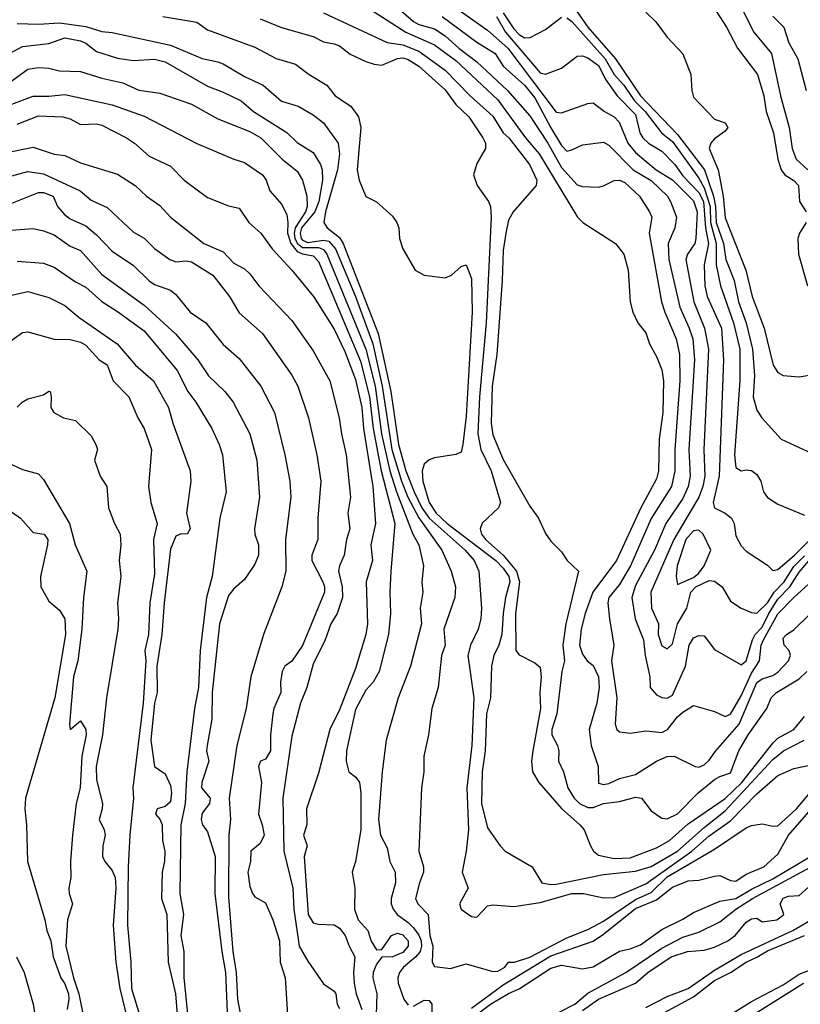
# Model space of a CAD drawing. Header units: metres. Extents: x -46681 to -43747, y -240911 to -237677.
# Tile 25 of 256: x -46200 to -46126, y -240839 to -240745. Entities that reach past the tile are written whole.
import ezdxf

# ---------------------------------------------------------------- set-up
doc = ezdxf.new("R2010")
doc.units = ezdxf.units.M
doc.layers.add('CONTOUR_INDEX', color=1, linetype='Continuous')
doc.layers.add('CONTOUR_INTER', color=3, linetype='Continuous')

msp = doc.modelspace()

# ---------------------------------------------------------------- linework, layer by layer
at = {"layer": 'CONTOUR_INDEX'}
for points, elevation in [([(-46171.595, -240744.661), (-46165.595, -240747.478), (-46164.095, -240747.715), (-46162.595, -240748.316), (-46160.095, -240750.116), (-46157.73, -240752.52), (-46155.595, -240754.448), (-46154.617, -240756.02), (-46154.085, -240756.52), (-46152.1, -240759.02), (-46151.433, -240760.52), (-46151.484, -240761.02), (-46153.647, -240763.52), (-46154.095, -240764.303), (-46154.368, -240765.52), (-46154.595, -240767.169), (-46154.688, -240770.02), (-46155.211, -240777.02), (-46155.636, -240780.02), (-46155.746, -240783.52), (-46155.595, -240784.62), (-46154.595, -240786.967), (-46152.095, -240791.37), (-46151.247, -240792.52), (-46150.595, -240793.969), (-46150.095, -240794.682), (-46149.095, -240795.694), (-46148.56, -240796.52), (-46147.489, -240797.52), (-46148.679, -240802.52), (-46148.953, -240804.52), (-46148.806, -240806.02), (-46149.052, -240807.02), (-46149.522, -240811.02), (-46149.992, -240812.52), (-46149.996, -240813.02), (-46149.479, -240814.02), (-46149.331, -240814.52), (-46149.376, -240815.52), (-46148.887, -240816.52), (-46148.482, -240818.02), (-46147.884, -240819.02), (-46147.379, -240819.52), (-46146.595, -240819.906), (-46146.095, -240819.899), (-46145.095, -240819.525), (-46143.595, -240819.32), (-46142.095, -240818.91), (-46141.514, -240819.02), (-46140.595, -240820.218), (-46139.595, -240820.918), (-46139.095, -240820.96), (-46138.095, -240820.479), (-46136.152, -240818.52), (-46134.595, -240817.248), (-46134.095, -240816.946), (-46133.095, -240816.612), (-46132.314, -240814.52), (-46131.43, -240813.02), (-46129.655, -240810.52), (-46129.237, -240809.52), (-46128.751, -240809.02), (-46126.595, -240807.709), (-46125.854, -240807.02)], 130), ([(-46131.895, -240744.52), (-46130.874, -240746.52), (-46129.22, -240748.52), (-46128.372, -240752.52), (-46127.545, -240755.52), (-46127.25, -240757.52), (-46126.866, -240758.52), (-46125.779, -240759.52)], 120), ([(-46155.236, -240745.02), (-46154.388, -240746.52), (-46151.095, -240750.343), (-46150.595, -240750.492), (-46149.095, -240749.917), (-46147.595, -240748.785), (-46147.095, -240748.758), (-46146.595, -240748.941), (-46145.595, -240749.651), (-46144.882, -240751.02), (-46143.815, -240752.52), (-46142.095, -240754.308), (-46141.685, -240756.02), (-46141.373, -240756.52), (-46140.836, -240757.02), (-46139.595, -240757.771), (-46138.344, -240759.02), (-46137.595, -240760.118), (-46136.095, -240761.689), (-46135.635, -240762.52), (-46135.453, -240765.02), (-46135.183, -240766.52), (-46135.579, -240768.52), (-46135.517, -240770.52), (-46135.294, -240771.52), (-46133.946, -240774.52), (-46133.746, -240777.52), (-46134.168, -240788.52), (-46134.718, -240791.02), (-46134.595, -240791.538), (-46133.595, -240792.048), (-46132.999, -240792.52), (-46132.755, -240793.02), (-46132.595, -240794.186), (-46132.095, -240795.118), (-46131.595, -240795.643), (-46129.595, -240796.946), (-46129.095, -240797.445), (-46128.595, -240797.373), (-46127.032, -240796.02), (-46125.553, -240794.52)], 125), ([(-46201.095, -240751.096), (-46199.595, -240750.019), (-46198.595, -240749.835), (-46197.595, -240749.908), (-46196.595, -240750.161), (-46194.595, -240750.221), (-46192.595, -240750.854), (-46190.595, -240751.293), (-46189.095, -240752.004), (-46187.095, -240752.29), (-46184.095, -240753.326), (-46181.595, -240754.723), (-46178.595, -240755.923), (-46177.535, -240756.52), (-46175.516, -240758.52), (-46174.095, -240759.676), (-46173.595, -240760.513), (-46173.178, -240762.02), (-46173.149, -240763.02), (-46173.304, -240763.52), (-46174.276, -240765.02), (-46174.385, -240765.52), (-46174.318, -240766.02), (-46174.058, -240766.52), (-46173.595, -240766.879), (-46172.095, -240766.899), (-46171.595, -240767.092), (-46171.297, -240767.52), (-46167.601, -240776.52), (-46166.713, -240780.02), (-46166.108, -240784.52), (-46165.344, -240788.02), (-46164.704, -240790.02), (-46163.144, -240794.02), (-46162.595, -240795.021), (-46162.146, -240797.02), (-46162.29, -240798.52), (-46162.203, -240799.52), (-46162.474, -240801.02), (-46162.344, -240802.52), (-46163.374, -240806.52), (-46164.546, -240809.52), (-46165.67, -240813.52), (-46166.063, -240816.52), (-46166.405, -240821.02), (-46166.225, -240822.52), (-46165.595, -240823.715), (-46165.324, -240825.02), (-46164.818, -240826.02), (-46164.794, -240827.02), (-46165.196, -240828.52), (-46165.19, -240829.02), (-46165.006, -240829.52), (-46164.632, -240830.02), (-46163.595, -240830.764), (-46163.095, -240831.28), (-46162.595, -240831.975), (-46162.379, -240832.52), (-46162.324, -240833.02), (-46162.458, -240833.52), (-46162.857, -240834.02), (-46164.035, -240835.02), (-46164.427, -240835.52), (-46164.58, -240836.02), (-46164.548, -240836.52), (-46164, -240838.02), (-46163.595, -240838.608)], 135), ([(-46201.095, -240762.693), (-46198.595, -240761.667), (-46198.095, -240761.678), (-46197.204, -240762.02), (-46196.769, -240763.02), (-46196.095, -240763.794), (-46195.595, -240764.161), (-46194.095, -240764.835), (-46193.095, -240765.679), (-46191.595, -240767.235), (-46189.595, -240768.588), (-46188.095, -240770.048), (-46187.595, -240770.399), (-46186.095, -240770.923), (-46185.595, -240771.343), (-46184.223, -240773.02), (-46182.754, -240774.02), (-46181.095, -240776.077), (-46179.595, -240777.387), (-46177.55, -240780.02), (-46176.259, -240782.52), (-46175.259, -240786.52), (-46174.797, -240789.02), (-46174.695, -240790.52), (-46175.195, -240794.52), (-46175.168, -240797.52), (-46175.554, -240799.02), (-46177.303, -240803.52), (-46178.497, -240807.52), (-46178.943, -240810.52), (-46179.825, -240814.02), (-46180.54, -240819.02), (-46180.422, -240821.02), (-46180.564, -240822.52), (-46180.595, -240828.375), (-46180.188, -240833.52), (-46179.876, -240835.52), (-46179.757, -240838.02), (-46179.356, -240840.02)], 140), ([(-46200.595, -240782.012), (-46200.136, -240781.52), (-46199.595, -240781.197), (-46198.095, -240780.837), (-46197.595, -240780.483), (-46197.466, -240780.52), (-46197.375, -240781.02), (-46197.414, -240782.02), (-46197.145, -240782.52), (-46196.206, -240783.02), (-46195.095, -240783.276), (-46193.595, -240784.702), (-46193.143, -240785.52), (-46192.983, -240786.02), (-46193.273, -240787.02), (-46192.738, -240788.52), (-46192.124, -240789.52), (-46191.948, -240791.52), (-46191.384, -240793.02), (-46190.845, -240794.02), (-46190.799, -240795.02), (-46190.945, -240796.52), (-46190.792, -240798.02), (-46191.112, -240800.52), (-46190.996, -240802.02), (-46191.08, -240803.02), (-46192.131, -240809.52), (-46192.527, -240813.02), (-46193.127, -240816.02), (-46193.095, -240817.271), (-46192.525, -240819.52), (-46192.55, -240820.02), (-46192.847, -240821.02), (-46192.358, -240822.02), (-46192.273, -240822.52), (-46192.493, -240823.52), (-46192.537, -240824.52), (-46192.296, -240825.02), (-46191.595, -240825.849), (-46191.332, -240826.52), (-46191.263, -240827.52), (-46191.525, -240831.02), (-46191.258, -240834.52), (-46190.888, -240837.02), (-46190.146, -240840.02)], 145), ([(-46136.595, -240793.705), (-46137.306, -240794.52), (-46138.124, -240797.02), (-46138.221, -240798.02), (-46138.095, -240798.786), (-46136.595, -240798.134), (-46136.095, -240797.714), (-46135.591, -240797.02), (-46134.942, -240795.52), (-46135.69, -240794.02), (-46136.095, -240793.652), (-46136.595, -240793.705)], 125), ([(-46157.595, -240838.884), (-46154.595, -240836.681), (-46150.095, -240833.937), (-46146.095, -240832.543), (-46145.095, -240831.895), (-46142.095, -240829.457), (-46140.095, -240828.634), (-46138.595, -240827.432), (-46137.095, -240826.822), (-46136.095, -240826.763), (-46134.595, -240826.383), (-46134.095, -240826.336), (-46133.095, -240826.797), (-46132.595, -240826.859), (-46131.595, -240826.19), (-46129.942, -240825.52), (-46128.595, -240824.307), (-46127.595, -240822.52), (-46123.095, -240817.351)], 135), ([(-46145.595, -240842.685), (-46136.595, -240837.817), (-46134.595, -240836.264), (-46133.094, -240835.52), (-46131.604, -240834.52), (-46130.595, -240834.074), (-46129.595, -240833.449), (-46126.095, -240832.009)], 140), ([(-46163.095, -240838.701), (-46162.095, -240838.145), (-46161.595, -240838.149), (-46161.367, -240838.52), (-46161.403, -240840.02)], 135)]:
    msp.add_lwpolyline(points, dxfattribs=dict(at, elevation=elevation))
at = {"layer": 'CONTOUR_INTER'}
for points, elevation in [([(-46168.595, -240743.411), (-46163.831, -240746.52), (-46161.095, -240747.699), (-46159.095, -240749.194), (-46155.095, -240752.902), (-46152.486, -240756.52), (-46151.211, -240758.02), (-46147.571, -240764.02), (-46147.071, -240764.52), (-46143.968, -240766.52), (-46143.18, -240767.52), (-46142.778, -240769.02), (-46142.583, -240772.02), (-46142.318, -240773.02), (-46141.851, -240774.02), (-46141.095, -240774.966), (-46140.748, -240776.02), (-46140.095, -240777.197), (-46139.595, -240778.459), (-46139.435, -240779.52), (-46139.506, -240782.52), (-46139.838, -240785.02), (-46139.908, -240788.02), (-46140.095, -240788.787), (-46141.591, -240791.52), (-46143.867, -240796.52), (-46146.113, -240799.52), (-46146.854, -240801.52), (-46147.238, -240803.02), (-46147.373, -240804.52), (-46147.095, -240805.392), (-46146.652, -240806.02), (-46146.095, -240806.447), (-46145.568, -240807.52), (-46145.529, -240808.52), (-46145.729, -240810.02), (-46146.478, -240812.52), (-46146.292, -240814.02), (-46145.621, -240816.02), (-46145.595, -240817.586), (-46145.095, -240817.705), (-46144.595, -240817.625), (-46143.595, -240817.133), (-46142.095, -240816.776), (-46140.095, -240815.493), (-46139.095, -240815.053), (-46138.42, -240815.02), (-46136.426, -240816.02), (-46136.095, -240816.079), (-46135.595, -240815.85), (-46135.095, -240815.415), (-46134.463, -240814.52), (-46132.271, -240812.02), (-46130.595, -240808.064), (-46130.095, -240807.708), (-46129.095, -240807.392), (-46128.595, -240807.086), (-46127.594, -240806.02), (-46127.417, -240805.52), (-46127.538, -240805.02), (-46128.023, -240804.52), (-46128.095, -240803.867), (-46127.802, -240803.52), (-46127.095, -240803.085), (-46125.595, -240801.603)], 129), ([(-46164.797, -240744.02), (-46163.095, -240745.509), (-46162.595, -240745.793), (-46161.095, -240746.199), (-46160.095, -240746.838), (-46158.805, -240748.02), (-46157.095, -240749.323), (-46154.195, -240752.02), (-46152.095, -240754.44), (-46150.367, -240757.02), (-46149.095, -240759.314), (-46147.595, -240760.967), (-46147.095, -240761.116), (-46145.595, -240761.172), (-46145.095, -240761.051), (-46144.095, -240760.549), (-46143.595, -240760.507), (-46143.095, -240760.735), (-46141.714, -240762.02), (-46140.758, -240763.52), (-46140.538, -240764.02), (-46140.802, -240765.52), (-46139.606, -240772.02), (-46139.321, -240773.02), (-46138.243, -240775.52), (-46137.93, -240777.02), (-46137.887, -240779.52), (-46138.359, -240786.02), (-46138.344, -240788.02), (-46138.684, -240789.52), (-46140.595, -240792.542), (-46142.544, -240797.02), (-46143.595, -240798.783), (-46144.602, -240800.02), (-46144.697, -240800.52), (-46144.556, -240802.02), (-46144.128, -240804.52), (-46144.351, -240806.02), (-46143.836, -240809.52), (-46144.008, -240812.02), (-46143.86, -240812.52), (-46143.595, -240812.732), (-46142.595, -240812.865), (-46141.095, -240812.64), (-46139.595, -240812.786), (-46139.05, -240812.52), (-46138.095, -240811.309), (-46137.595, -240810.863), (-46136.595, -240810.228), (-46134.595, -240810.797), (-46133.595, -240811.277), (-46133.095, -240811.069), (-46132.095, -240809.316), (-46131.095, -240807.163), (-46130.358, -240806.02), (-46130.175, -240804.52), (-46129.965, -240804.02), (-46128.595, -240801.569), (-46127.092, -240800.02), (-46124.906, -240798.02)], 128), ([(-46159.095, -240744.192), (-46156.095, -240746.312), (-46154.175, -240748.02), (-46149.595, -240754.073), (-46149.095, -240754.125), (-46146.595, -240753.252), (-46146.095, -240753.209), (-46145.013, -240754.02), (-46144.093, -240754.52), (-46143.635, -240755.02), (-46142.815, -240757.02), (-46142.095, -240757.909), (-46140.134, -240759.52), (-46138.595, -240760.482), (-46136.595, -240762.479), (-46136.26, -240763.52), (-46136.376, -240766.02), (-46136.463, -240766.52), (-46137.163, -240767.52), (-46137.311, -240768.02), (-46136.574, -240772.02), (-46135.546, -240774.52), (-46135.185, -240776.52), (-46135.612, -240786.02), (-46135.529, -240788.52), (-46135.7, -240789.52), (-46136.076, -240790.52), (-46138.468, -240794.52), (-46140.637, -240799.52), (-46140.558, -240801.02), (-46139.899, -240802.52), (-46139.947, -240803.52), (-46139.595, -240804.58), (-46139.095, -240804.882), (-46138.595, -240804.387), (-46138.1, -240802.52), (-46137.225, -240801.02), (-46136.854, -240799.52), (-46136.385, -240799.02), (-46135.095, -240798.416), (-46134.595, -240798.458), (-46133.889, -240799.02), (-46133.095, -240800.354), (-46132.095, -240801.02), (-46131.095, -240801.433), (-46130.595, -240801.495), (-46129.595, -240800.52), (-46128.956, -240799.52), (-46128.016, -240798.52), (-46127.095, -240797.094), (-46126.095, -240796.069)], 126), ([(-46154.595, -240744.673), (-46153.595, -240746.181), (-46153.095, -240746.725), (-46152.595, -240747.057), (-46152.036, -240747.02), (-46150.595, -240746.264), (-46149.095, -240745.077)], 124), ([(-46147.595, -240744.58), (-46146.586, -240746.02), (-46143.987, -240749.02), (-46141.595, -240752.535), (-46138.095, -240756.203), (-46135.553, -240759.52), (-46134.71, -240762.02), (-46134.512, -240763.02), (-46134.442, -240764.52), (-46133.746, -240766.52), (-46133.542, -240768.02), (-46132.745, -240770.02), (-46132.327, -240772.02), (-46131.608, -240774.02), (-46131.017, -240776.52), (-46130.82, -240779.02), (-46130.93, -240781.02), (-46130.595, -240782.294), (-46130.127, -240783.02), (-46128.29, -240785.02), (-46124.595, -240786.73)], 123), ([(-46141.095, -240744.625), (-46140.172, -240745.52), (-46139.095, -240746.978), (-46137.595, -240748.556), (-46136.856, -240750.52), (-46136.756, -240752.02), (-46136.595, -240752.673), (-46134.595, -240754.744), (-46133.595, -240755.087), (-46133.336, -240755.52), (-46133.595, -240755.89), (-46134.595, -240756.602), (-46134.965, -240757.02), (-46135.111, -240757.52), (-46134.269, -240759.52), (-46133.782, -240762.02), (-46133.595, -240764.079), (-46131.636, -240769.02), (-46131.049, -240771.52), (-46129.914, -240774.52), (-46129.061, -240778.02), (-46128.595, -240778.712), (-46128.095, -240778.99), (-46126.595, -240779.135), (-46125.095, -240778.874)], 122), ([(-46134.439, -240744.52), (-46133.47, -240746.02), (-46132.425, -240748.02), (-46130.527, -240750.52), (-46129.943, -240752.52), (-46129.712, -240754.02), (-46129.014, -240756.02), (-46128.618, -240758.52), (-46128.301, -240759.52), (-46127.954, -240760.02), (-46127.095, -240760.532), (-46126.654, -240761.02), (-46126.558, -240762.52), (-46125.945, -240763.52)], 121), ([(-46200.595, -240745.694), (-46198.595, -240745.744), (-46196.595, -240745.629), (-46194.095, -240745.968), (-46192.595, -240746.438), (-46191.595, -240746.533), (-46186.095, -240747.736), (-46183.095, -240749), (-46181.595, -240749.302), (-46181.095, -240749.515), (-46179.095, -240750.691), (-46177.318, -240751.52), (-46175.595, -240753.046), (-46174.003, -240753.52), (-46172.595, -240754.34), (-46171.595, -240755.08), (-46170.229, -240757.02), (-46170.088, -240758.02), (-46170.283, -240759.52), (-46171.435, -240763.52), (-46171.572, -240764.52), (-46171.271, -240765.02), (-46170.095, -240765.935), (-46169.737, -240766.52), (-46166.445, -240775.02), (-46165.252, -240780.52), (-46164.506, -240785.52), (-46163.813, -240788.02), (-46163.042, -240790.02), (-46162.316, -240791.52), (-46161.623, -240792.52), (-46158.217, -240795.52), (-46157.357, -240796.52), (-46156.897, -240797.52), (-46156.647, -240801.02), (-46156.722, -240802.02), (-46156.979, -240803.02), (-46157.697, -240804.52), (-46157.935, -240805.52), (-46157.393, -240809.52), (-46157.568, -240814.02), (-46158.041, -240818.02), (-46157.892, -240822.02), (-46158.098, -240824.02), (-46158.487, -240826.02), (-46157.924, -240827.52), (-46158.746, -240829.02), (-46158.577, -240829.52), (-46158.095, -240829.867), (-46157.595, -240830.202), (-46157.095, -240830.262), (-46156.095, -240829.201), (-46155.595, -240829.102), (-46153.595, -240829.256), (-46151.095, -240828.897), (-46148.095, -240828.027), (-46146.999, -240828.02), (-46145.095, -240828.451), (-46144.095, -240828.414), (-46141.095, -240827.125), (-46136.759, -240824.02), (-46135.095, -240822.58), (-46133.095, -240821.145), (-46130.595, -240818.608), (-46128.595, -240816.872), (-46127.095, -240816.211), (-46125.595, -240815.899)], 133), ([(-46186.83, -240745.02), (-46183.595, -240745.57), (-46182.595, -240746.299), (-46178.095, -240747.91), (-46176.095, -240749), (-46174.255, -240749.52), (-46172.979, -240750.52), (-46171.308, -240751.52), (-46170.506, -240752.52), (-46169.031, -240753.52), (-46168.31, -240754.52), (-46168.086, -240755.52), (-46168.417, -240759.52), (-46168.244, -240760.52), (-46167.595, -240762.053), (-46166.595, -240762.579), (-46165.095, -240763.91), (-46164.658, -240764.52), (-46164.481, -240765.02), (-46164.403, -240766.02), (-46164.095, -240767), (-46162.933, -240769.02), (-46162.095, -240769.508), (-46160.095, -240769.755), (-46159.511, -240769.52), (-46158.595, -240768.682), (-46158.095, -240768.528), (-46157.595, -240769.837), (-46157.535, -240773.02), (-46158.095, -240782.847), (-46158.409, -240785.52), (-46158.595, -240786.247), (-46159.095, -240786.485), (-46161.095, -240786.792), (-46161.595, -240786.993), (-46162.095, -240787.399), (-46162.268, -240788.02), (-46162.207, -240789.02), (-46161.595, -240791.012), (-46160.957, -240792.02), (-46159.911, -240793.02), (-46155.301, -240796.52), (-46154.595, -240797.224), (-46154.063, -240798.02), (-46153.988, -240798.52), (-46154.397, -240800.02), (-46154.618, -240801.52), (-46154.72, -240803.52), (-46155.015, -240804.52), (-46155.494, -240805.52), (-46155.712, -240806.52), (-46155.804, -240809.52), (-46156.174, -240811.02), (-46156.3, -240814.52), (-46156.607, -240816.52), (-46156.665, -240819.52), (-46156.095, -240821.82), (-46154.899, -240823.52), (-46154.423, -240824.02), (-46151.858, -240825.52), (-46150.954, -240827.02), (-46150.095, -240827.186), (-46149.595, -240827.135), (-46145.095, -240826.238), (-46142.095, -240825.921), (-46140.595, -240825.478), (-46138.095, -240824.039), (-46135.595, -240821.777), (-46133.595, -240820.211), (-46129.095, -240815.335), (-46128.081, -240814.52), (-46126.108, -240813.52)], 132), ([(-46177.595, -240745.239), (-46175.595, -240746.059), (-46172.595, -240746.929), (-46171.595, -240747.421), (-46170.595, -240747.613), (-46170.095, -240747.805), (-46169.095, -240748.599), (-46167.595, -240749.296), (-46166.829, -240749.52), (-46166.095, -240749.616), (-46164.595, -240748.99), (-46164.095, -240748.947), (-46163.595, -240749.09), (-46162.595, -240749.723), (-46160.095, -240751.962), (-46159.095, -240753.344), (-46157.846, -240754.52), (-46156.517, -240756.52), (-46156.279, -240757.02), (-46156.266, -240757.52), (-46157.095, -240758.942), (-46157.405, -240760.02), (-46157.065, -240761.02), (-46156.003, -240762.52), (-46155.818, -240763.02), (-46155.727, -240764.02), (-46156.201, -240774.02), (-46156.845, -240781.02), (-46156.994, -240784.52), (-46156.72, -240786.02), (-46155.757, -240788.02), (-46154.848, -240791.02), (-46155.058, -240791.52), (-46156.595, -240792.976), (-46156.794, -240793.52), (-46156.66, -240794.02), (-46156.281, -240794.52), (-46154.595, -240796.02), (-46153.356, -240797.52), (-46153.06, -240798.52), (-46153.43, -240801.52), (-46153.401, -240805.02), (-46153.095, -240805.448), (-46151.595, -240806.203), (-46151.095, -240806.615), (-46150.995, -240807.52), (-46151.135, -240809.02), (-46151.057, -240810.52), (-46151.812, -240814.52), (-46151.918, -240815.52), (-46151.823, -240816.52), (-46151.218, -240817.52), (-46149.095, -240819.994), (-46147.336, -240821.52), (-46146.924, -240822.02), (-46146.352, -240823.52), (-46146.045, -240824.02), (-46145.595, -240824.396), (-46144.095, -240824.712), (-46142.595, -240824.659), (-46140.095, -240823.707), (-46138.877, -240823.02), (-46137.095, -240821.445), (-46133.595, -240819.033), (-46132.031, -240817.52), (-46129.095, -240813.815), (-46128.595, -240813.345), (-46127.096, -240812.52), (-46126.095, -240811.294)], 131), ([(-46160.378, -240745.02), (-46157.095, -240747.467), (-46155.369, -240748.52), (-46154.595, -240749.726), (-46152.595, -240751.528), (-46151.595, -240752.709), (-46150.095, -240755.566), (-46149.095, -240757.217), (-46148.595, -240757.757), (-46148.095, -240757.657), (-46147.095, -240757.175), (-46145.095, -240756.908), (-46144.595, -240757.206), (-46142.317, -240759.52), (-46140.595, -240760.542), (-46139.064, -240762.02), (-46138.762, -240762.52), (-46138.216, -240764.02), (-46138.366, -240765.02), (-46138.975, -240766.52), (-46138.913, -240768.02), (-46137.894, -240772.52), (-46136.992, -240774.52), (-46136.671, -240775.52), (-46136.494, -240777.52), (-46137.04, -240786.02), (-46136.896, -240788.52), (-46137.085, -240789.52), (-46137.595, -240790.631), (-46139.198, -240793.02), (-46140.297, -240795.52), (-46142.095, -240798.895), (-46142.427, -240800.02), (-46142.102, -240802.02), (-46141.311, -240804.02), (-46141.168, -240805.52), (-46140.739, -240807.52), (-46140.686, -240808.52), (-46140.095, -240809.229), (-46139.595, -240809.487), (-46139.095, -240809.556), (-46138.595, -240809.254), (-46137.337, -240806.52), (-46137.018, -240804.52), (-46136.595, -240803.828), (-46136.095, -240803.626), (-46135.595, -240803.637), (-46134.595, -240804.936), (-46132.095, -240806.389), (-46131.595, -240806.02), (-46131.007, -240804.02), (-46130.754, -240803.52), (-46130.095, -240802.832), (-46129.449, -240801.52), (-46128.595, -240800.172), (-46127.487, -240799.02), (-46126.595, -240797.625), (-46124.595, -240795.286)], 127), ([(-46148.595, -240745.154), (-46148.095, -240745.503), (-46144.963, -240749.02), (-46144.103, -240750.52), (-46143.187, -240751.52), (-46142.163, -240753.02), (-46141.175, -240754.02), (-46139.61, -240756.02), (-46138.595, -240756.859), (-46136.095, -240760.333), (-46135.595, -240761.25), (-46135.007, -240763.02), (-46134.974, -240764.52), (-46134.442, -240766.52), (-46134.447, -240768.52), (-46134.041, -240770.52), (-46132.794, -240774.02), (-46132.214, -240776.52), (-46132.209, -240779.52), (-46132.706, -240786.52), (-46132.595, -240787.715), (-46132.095, -240788.034), (-46131.595, -240787.921), (-46131.095, -240788.007), (-46130.595, -240788.366), (-46130.221, -240789.02), (-46129.952, -240790.02), (-46129.595, -240790.566), (-46128.595, -240791.184), (-46126.095, -240792.21)], 124), ([(-46129.095, -240745.003), (-46128.056, -240746.02), (-46127.562, -240747.52), (-46126.712, -240749.02), (-46125.925, -240752.02)], 119), ([(-46202.095, -240748.938), (-46200.095, -240747.873), (-46197.595, -240747.575), (-46196.095, -240747.027), (-46194.595, -240747.324), (-46194.095, -240747.558), (-46193.095, -240748.329), (-46191.095, -240748.974), (-46189.595, -240749.177), (-46187.595, -240749.064), (-46186.595, -240749.322), (-46182.595, -240751.623), (-46181.095, -240752.174), (-46179.415, -240753.02), (-46178.221, -240754.02), (-46175.095, -240755.995), (-46174.095, -240756.964), (-46172.595, -240757.905), (-46171.903, -240759.02), (-46171.747, -240759.52), (-46171.692, -240760.52), (-46172.038, -240762.52), (-46172.439, -240763.52), (-46173.68, -240765.02), (-46173.823, -240765.52), (-46173.724, -240766.02), (-46173.595, -240766.195), (-46173.095, -240766.404), (-46171.595, -240766.191), (-46171.095, -240766.303), (-46170.484, -240767.02), (-46168.595, -240771.516), (-46166.951, -240776.02), (-46166.059, -240780.02), (-46165.134, -240786.02), (-46164.242, -240789.02), (-46163.617, -240790.52), (-46162.595, -240792.479), (-46160.396, -240795.52), (-46159.533, -240797.52), (-46159.13, -240799.02), (-46159.192, -240800.02), (-46160.217, -240803.02), (-46160.107, -240804.52), (-46160.447, -240805.52), (-46160.763, -240808.52), (-46161.36, -240810.52), (-46161.677, -240813.02), (-46162.105, -240815.02), (-46162.129, -240816.52), (-46162.347, -240818.02), (-46162.572, -240824.02), (-46162.135, -240825.52), (-46162.133, -240826.02), (-46162.536, -240827.02), (-46162.903, -240828.52), (-46162.678, -240829.02), (-46161.71, -240830.02), (-46161.537, -240832.02), (-46161.267, -240833.02), (-46161.313, -240834.52), (-46161.095, -240834.936), (-46159.595, -240835.144), (-46158.095, -240834.686), (-46155.595, -240835.412), (-46155.095, -240835.391), (-46154.441, -240835.02), (-46154.095, -240834.529), (-46153.525, -240834.52), (-46152.095, -240834.05), (-46148.595, -240832.216), (-46146.595, -240831.429), (-46145.095, -240830.661), (-46142.095, -240828.601), (-46140.595, -240827.935), (-46139.095, -240826.454), (-46134.595, -240823.844), (-46131.595, -240821.829), (-46131.095, -240821.61), (-46130.095, -240821.43), (-46129.095, -240821.673), (-46128.595, -240821.644), (-46126.835, -240820.02), (-46124.329, -240817.02)], 134), ([(-46201.095, -240753.324), (-46199.095, -240752.552), (-46197.595, -240752.573), (-46196.095, -240752.415), (-46191.595, -240753.374), (-46188.595, -240754.452), (-46183.595, -240757.045), (-46180.095, -240758.526), (-46179.095, -240758.837), (-46177.387, -240760.02), (-46177.029, -240760.52), (-46176.673, -240761.52), (-46175.595, -240762.789), (-46175.095, -240763.779), (-46174.973, -240764.52), (-46175.008, -240765.52), (-46174.698, -240766.52), (-46174.095, -240767.262), (-46173.595, -240767.49), (-46172.595, -240767.664), (-46172.095, -240768.21), (-46168.095, -240777.649), (-46167.242, -240781.02), (-46166.914, -240784.02), (-46166.151, -240788.02), (-46164.871, -240793.02), (-46165.225, -240797.52), (-46165.32, -240799.52), (-46165.255, -240801.52), (-46165.455, -240803.52), (-46166.328, -240807.02), (-46166.907, -240808.02), (-46167.595, -240808.797), (-46168.595, -240810.613), (-46169.436, -240814.52), (-46169.45, -240815.52), (-46169.205, -240816.52), (-46168.553, -240817.02), (-46168.205, -240817.52), (-46168.066, -240818.52), (-46168.083, -240822.02), (-46168.567, -240825.02), (-46168.884, -240826.02), (-46168.63, -240827.52), (-46168.684, -240829.52), (-46168.34, -240830.52), (-46167.416, -240831.52), (-46167.095, -240832.533), (-46166.595, -240833.361), (-46166.095, -240833.325), (-46165.16, -240832.02), (-46164.595, -240831.797), (-46164.095, -240831.955), (-46163.592, -240832.52), (-46163.593, -240833.02), (-46164.095, -240833.612), (-46165.095, -240834.021), (-46166.095, -240834.044), (-46166.595, -240834.735), (-46166.904, -240835.52), (-46166.956, -240836.02), (-46166.548, -240837.52), (-46166.614, -240839.52)], 136), ([(-46200.595, -240755.223), (-46198.595, -240754.411), (-46196.287, -240754.52), (-46195.595, -240754.724), (-46194.595, -240755.238), (-46193.095, -240755.177), (-46192.595, -240755.307), (-46190.247, -240756.52), (-46189.488, -240757.02), (-46188.095, -240758.229), (-46186.095, -240759.176), (-46184.786, -240760.52), (-46182.595, -240762.149), (-46180.595, -240762.932), (-46179.595, -240763.171), (-46178.686, -240764.52), (-46177.548, -240765.52), (-46176.478, -240767.02), (-46174.598, -240769.02), (-46172.56, -240771.52), (-46170.595, -240774.609), (-46169.595, -240776.728), (-46168.595, -240779.389), (-46167.995, -240782.02), (-46167.824, -240784.02), (-46166.95, -240789.52), (-46166.678, -240793.02), (-46167.132, -240795.02), (-46166.966, -240796.52), (-46167.576, -240798.52), (-46167.449, -240802.52), (-46167.616, -240803.52), (-46168.595, -240806.727), (-46170.095, -240810.636), (-46171.003, -240812.52), (-46172.095, -240816.658), (-46173.217, -240820.02), (-46173.193, -240821.52), (-46173.49, -240822.52), (-46173.168, -240823.52), (-46173.443, -240824.52), (-46173.072, -240830.02), (-46172.595, -240830.798), (-46172.095, -240830.945), (-46170.595, -240831.004), (-46170.095, -240831.325), (-46169.55, -240832.02), (-46169.19, -240833.02), (-46168.639, -240834.02), (-46168.769, -240835.52), (-46168.7, -240836.52), (-46168.509, -240837.52), (-46167.978, -240839.02)], 137), ([(-46201.595, -240757.908), (-46199.095, -240757.394), (-46197.095, -240758.038), (-46196.095, -240758.169), (-46194.595, -240758.862), (-46191.095, -240759.947), (-46189.441, -240761.02), (-46188.368, -240762.02), (-46187.095, -240762.924), (-46186.091, -240764.02), (-46182.928, -240766.52), (-46181.095, -240767.284), (-46180.095, -240768.373), (-46179.095, -240768.906), (-46178.595, -240769.367), (-46177.732, -240770.52), (-46174.595, -240773.804), (-46172.595, -240776.653), (-46171.002, -240779.52), (-46170.128, -240783.02), (-46169.921, -240784.52), (-46169.451, -240786.52), (-46169.065, -240790.52), (-46169.299, -240792.02), (-46169.119, -240793.52), (-46169.434, -240794.52), (-46169.641, -240796.02), (-46170.105, -240797.02), (-46170.193, -240797.52), (-46169.847, -240799.02), (-46169.826, -240800.02), (-46170.313, -240801.52), (-46170.928, -240802.52), (-46171.463, -240804.02), (-46172.595, -240806.313), (-46173.184, -240808.52), (-46173.799, -240810.02), (-46174.595, -240813.129), (-46175.446, -240819.02), (-46175.366, -240824.02), (-46174.524, -240827.52), (-46174.409, -240829.52), (-46173.906, -240833.02), (-46173.095, -240834.434), (-46171.595, -240836.572), (-46170.595, -240837.29), (-46170.443, -240837.52), (-46170.312, -240838.52), (-46170.095, -240838.925)], 138), ([(-46201.595, -240760.218), (-46199.595, -240759.686), (-46198.095, -240759.906), (-46194.629, -240761.52), (-46193.595, -240762.394), (-46192.095, -240763.115), (-46189.595, -240765.445), (-46188.595, -240766.004), (-46187.595, -240766.979), (-46186.151, -240768.02), (-46185.595, -240768.248), (-46184.595, -240768.152), (-46184.095, -240768.233), (-46182.095, -240769.504), (-46180.503, -240771.52), (-46179.595, -240773.086), (-46177.381, -240775.02), (-46174.595, -240778.985), (-46174.024, -240780.02), (-46173.025, -240783.02), (-46172.236, -240786.52), (-46171.867, -240789.02), (-46172.143, -240792.52), (-46172.14, -240794.52), (-46172.709, -240796.02), (-46172.702, -240796.52), (-46171.679, -240798.52), (-46171.512, -240799.02), (-46171.516, -240799.52), (-46173.595, -240804.568), (-46174.595, -240806.028), (-46175.258, -240806.52), (-46175.519, -240807.02), (-46175.672, -240808.02), (-46175.635, -240809.02), (-46176.314, -240810.52), (-46176.414, -240811.02), (-46176.626, -240813.02), (-46176.623, -240814.52), (-46177.095, -240815.318), (-46177.58, -240815.52), (-46177.768, -240816.02), (-46177.481, -240817.52), (-46177.771, -240820.52), (-46177.417, -240821.52), (-46177.231, -240822.52), (-46177.595, -240823.307), (-46178.48, -240824.02), (-46178.517, -240825.02), (-46178.767, -240826.02), (-46178.595, -240827.38), (-46178.344, -240828.02), (-46178.095, -240828.335), (-46177.095, -240828.906), (-46176.416, -240830.52), (-46175.776, -240832.52), (-46175.706, -240834.52), (-46175.223, -240836.02), (-46175.025, -240839.52)], 139), ([(-46203.595, -240765.43), (-46199.095, -240765.1), (-46198.095, -240765.303), (-46197.095, -240765.684), (-46195.595, -240766.751), (-46194.595, -240767.169), (-46192.595, -240769.431), (-46188.595, -240772.354), (-46185.595, -240775.103), (-46183.515, -240777.52), (-46182.478, -240779.02), (-46180.953, -240780.52), (-46180.146, -240781.52), (-46178.595, -240784.526), (-46177.92, -240787.02), (-46177.676, -240790.52), (-46178.15, -240793.52), (-46178.106, -240794.02), (-46177.763, -240795.02), (-46177.757, -240796.02), (-46178.095, -240796.87), (-46179.095, -240798.304), (-46180.095, -240799.184), (-46180.595, -240799.842), (-46181.451, -240802.52), (-46182.157, -240809.02), (-46182.19, -240811.52), (-46182.634, -240814.02), (-46182.67, -240814.52), (-46182.471, -240815.52), (-46183.117, -240817.52), (-46183.145, -240818.02), (-46182.331, -240819.02), (-46182.406, -240819.52), (-46183.095, -240820.428), (-46183.177, -240821.02), (-46183.072, -240821.52), (-46182.595, -240822.183), (-46181.873, -240824.52), (-46181.892, -240828.02), (-46181.228, -240833.52), (-46180.876, -240835.52), (-46180.698, -240840.02)], 141), ([(-46125.939, -240764.52), (-46126.55, -240765.52), (-46126.703, -240766.02), (-46126.665, -240767.52), (-46125.813, -240770.52)], 121), ([(-46200.595, -240768.18), (-46198.095, -240768.365), (-46197.095, -240768.739), (-46195.095, -240770.15), (-46194.095, -240770.64), (-46192.595, -240772.012), (-46191.095, -240772.931), (-46188.595, -240774.766), (-46185.443, -240778.52), (-46184.443, -240780.52), (-46183.699, -240781.52), (-46182.176, -240784.02), (-46181.473, -240785.52), (-46181.175, -240786.52), (-46180.826, -240790.02), (-46181.408, -240792.52), (-46182.132, -240798.02), (-46182.668, -240800.02), (-46183.275, -240805.02), (-46183.424, -240808.52), (-46183.82, -240810.52), (-46184.554, -240816.52), (-46184.691, -240819.52), (-46185.116, -240821.52), (-46185.196, -240828.02), (-46184.861, -240830.02), (-46185.119, -240832.02), (-46184.836, -240833.52), (-46184.842, -240836.02), (-46184.429, -240840.02)], 142), ([(-46204.095, -240772.052), (-46199.595, -240771.048), (-46197.595, -240771.631), (-46196.095, -240772.382), (-46194.727, -240773.52), (-46191.127, -240776.02), (-46189.393, -240778.02), (-46187.703, -240779.52), (-46186.278, -240782.02), (-46185.879, -240783.52), (-46184.224, -240788.02), (-46184.17, -240789.02), (-46184.587, -240792.02), (-46184.222, -240793.52), (-46184.501, -240794.02), (-46185.095, -240793.997), (-46185.595, -240794.198), (-46186.095, -240795.447), (-46186.697, -240800.52), (-46186.909, -240803.52), (-46187.387, -240806.52), (-46187.366, -240809.02), (-46187.604, -240810.02), (-46187.945, -240813.52), (-46187.611, -240816.02), (-46186.595, -240816.695), (-46186.095, -240817.816), (-46185.987, -240818.52), (-46186.095, -240819.362), (-46186.595, -240819.811), (-46187.336, -240820.02), (-46187.522, -240820.52), (-46187.095, -240820.995), (-46186.881, -240821.52), (-46186.84, -240823.02), (-46186.63, -240824.02), (-46186.669, -240825.02), (-46186.885, -240826.02), (-46186.94, -240828.52), (-46186.444, -240830.02), (-46186.297, -240834.52), (-46185.604, -240837.52), (-46185.465, -240839.52)], 143), ([(-46201.598, -240776.02), (-46200.095, -240774.944), (-46199.595, -240774.868), (-46197.095, -240775.574), (-46195.595, -240775.611), (-46194.595, -240775.837), (-46194.095, -240776.142), (-46192.84, -240777.52), (-46192.095, -240778.001), (-46191.509, -240779.52), (-46190.02, -240781.02), (-46189.192, -240783.02), (-46188.585, -240784.02), (-46187.901, -240786.02), (-46188.167, -240789.52), (-46187.942, -240791.02), (-46187.346, -240793.02), (-46187.697, -240794.52), (-46187.595, -240797.776), (-46188.033, -240800.52), (-46188.174, -240803.52), (-46188.526, -240805.02), (-46188.433, -240806.02), (-46188.687, -240810.02), (-46189.643, -240818.02), (-46189.599, -240819.02), (-46189.95, -240822.52), (-46190.101, -240825.52), (-46190.166, -240831.02), (-46189.843, -240834.52), (-46189.783, -240837.02), (-46189.032, -240839.52)], 144), ([(-46201.595, -240787.209), (-46200.095, -240787.902), (-46198.595, -240788.32), (-46198.095, -240788.844), (-46195.655, -240793.02), (-46195.099, -240795.02), (-46194.012, -240797.52), (-46194.339, -240800.02), (-46194.473, -240803.02), (-46194.871, -240806.02), (-46195.269, -240807.52), (-46195.656, -240812.02), (-46195.595, -240812.522), (-46194.595, -240811.693), (-46194.095, -240812.497), (-46194.062, -240813.02), (-46194.491, -240815.02), (-46194.648, -240818.02), (-46195.012, -240819.52), (-46195.36, -240822.52), (-46195.552, -240825.02), (-46195.519, -240826.52), (-46195.709, -240827.52), (-46195.69, -240828.02), (-46195.365, -240829.02), (-46195.85, -240830.52), (-46195.988, -240833.02), (-46195.266, -240836.02), (-46194.757, -240837.52), (-46194.273, -240840.02)], 146), ([(-46201.595, -240791.59), (-46200.275, -240792.52), (-46199.095, -240793.862), (-46198.041, -240794.02), (-46197.707, -240794.52), (-46197.731, -240795.02), (-46198.389, -240798.02), (-46198.366, -240799.02), (-46197.595, -240800.351), (-46196.595, -240801.229), (-46196.085, -240802.02), (-46196.02, -240803.52), (-46197.028, -240809.52), (-46199.82, -240819.02), (-46199.881, -240820.02), (-46199.713, -240821.52), (-46199.631, -240825.02), (-46197.993, -240830.52), (-46197.807, -240831.52), (-46197.415, -240832.52), (-46197.187, -240834.02), (-46196.47, -240836.02), (-46196.095, -240836.593), (-46195.741, -240837.52), (-46195.701, -240838.02), (-46195.873, -240839.02)], 147), ([(-46157.595, -240839.873), (-46155.801, -240838.52), (-46154.095, -240837.497), (-46153.095, -240837.052), (-46150.095, -240835.094), (-46149.095, -240834.803), (-46147.095, -240835.151), (-46146.095, -240834.975), (-46143.595, -240833.486), (-46142.595, -240833.285), (-46141.595, -240832.895), (-46139.595, -240831.44), (-46137.595, -240830.473), (-46136.595, -240829.847), (-46134.095, -240828.751), (-46132.595, -240828.514), (-46131.095, -240827.618), (-46129.095, -240826.639), (-46125.595, -240824.556)], 136), ([(-46150.595, -240839.917), (-46147.828, -240838.52), (-46146.595, -240837.47), (-46143.01, -240835.52), (-46139.595, -240833.211), (-46137.595, -240832.17), (-46136.095, -240831.683), (-46134.095, -240830.715), (-46132.574, -240829.52), (-46131.001, -240828.52), (-46125.595, -240825.56)], 137), ([(-46147.095, -240839.113), (-46145.595, -240838.02), (-46142.095, -240836.518), (-46140.909, -240835.52), (-46138.705, -240834.02), (-46137.151, -240833.52), (-46135.595, -240833.412), (-46134.595, -240833.118), (-46133.344, -240832.52), (-46132.657, -240832.02), (-46131.595, -240830.738), (-46131.095, -240830.438), (-46130.595, -240830.371), (-46130.095, -240830.712), (-46128.717, -240830.52), (-46128.031, -240830.02), (-46128.381, -240829.02), (-46128.095, -240828.46), (-46127.595, -240828.27), (-46126.595, -240828.208), (-46124.137, -240826.02)], 138), ([(-46141.095, -240838.829), (-46139.095, -240837.769), (-46137.095, -240837.013), (-46134.595, -240835.299), (-46132.095, -240833.818), (-46127.188, -240831.52), (-46123.095, -240829.142)], 139), ([(-46200.654, -240834.02), (-46199.937, -240835.52), (-46199.076, -240838.52), (-46198.669, -240841.02)], 148), ([(-46134.762, -240840.52), (-46131.095, -240838.261), (-46128.095, -240836.679), (-46126.595, -240835.663), (-46124.892, -240835.02)], 141), ([(-46135.595, -240842.411), (-46126.19, -240836.52)], 142)]:
    msp.add_lwpolyline(points, dxfattribs=dict(at, elevation=elevation))

doc.saveas('drawing.dxf')
